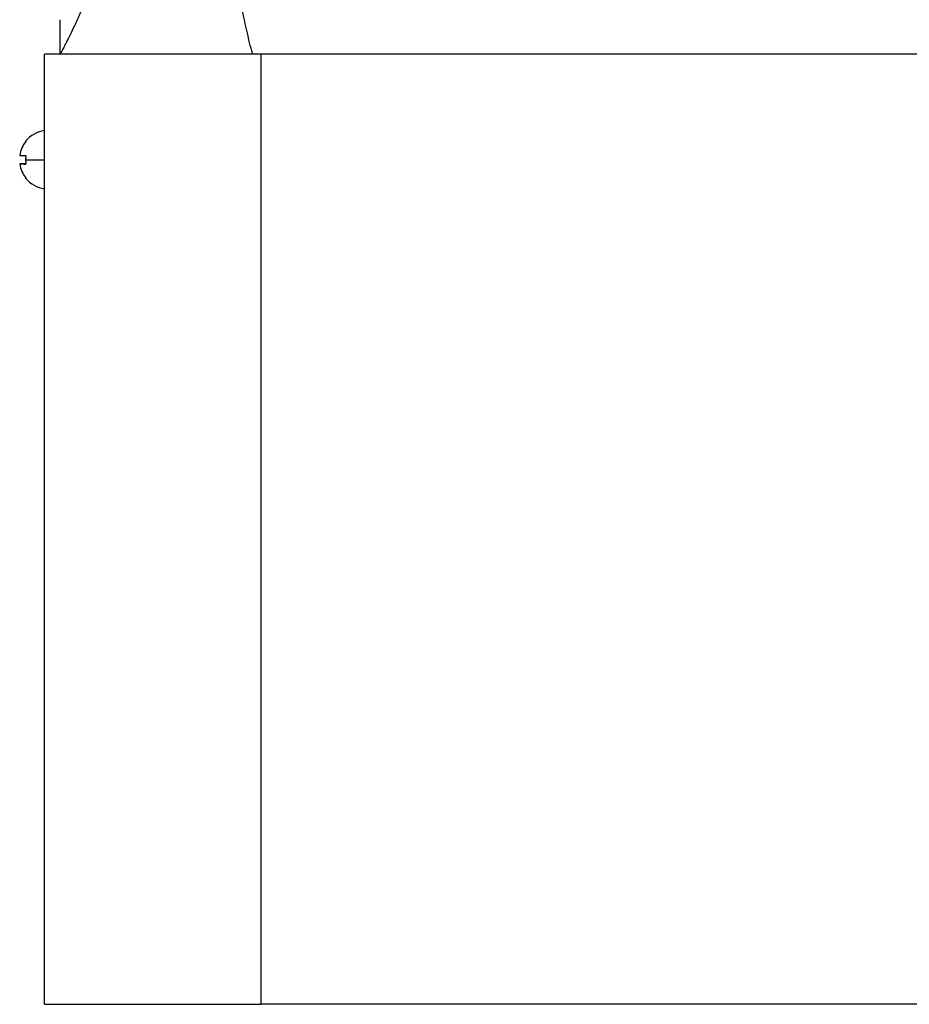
# Model space of a CAD drawing. Header units: millimetres. Extents: x -400 to 1650, y 544 to 1669.
# Tile 8 of 33: x 54 to 138, y 1477 to 1570. Entities that reach past the tile are written whole.
import ezdxf

# ---------------------------------------------------------------- set-up
doc = ezdxf.new("R2010")
doc.units = ezdxf.units.MM

# ---------------------------------------------------------------- blocks, each defined once
blk = doc.blocks.new('Drawing View10')
at = {"color": 7, "linetype": 'Continuous', "lineweight": 25}
for p, q in [((-375.705, -149.553), (-375.705, -59.553)), ((-355.205, -59.553), (-375.705, -59.553)), ((-355.205, -59.553), (-355.205, -149.553)), ((-13.205, -59.553), (-355.205, -59.553)), ((-378.046, -69.149), (-378.047, -69.149)), ((-377.464, -69.949), (-378.047, -69.949)), ((-377.463, -69.956), (-378.047, -69.956)), ((-375.705, -149.553), (-355.205, -149.553)), ((-13.205, -149.553), (-355.205, -149.553))]:
    blk.add_line(p, q, dxfattribs=at)
at = {"color": 7, "linetype": 'Continuous', "lineweight": 25, "flags": 128}
blk.add_lwpolyline([(-377.462, -71.281), (-377.472, -71.29), (-377.479, -71.296), (-377.483, -71.3), (-377.484, -71.303), (-377.483, -71.302), (-377.479, -71.3), (-377.472, -71.295), (-377.462, -71.288)], dxfattribs=at)
at = {"color": 7, "linetype": 'Continuous', "lineweight": 25}
for centre, radius, start, end in [((-375.33, -69.553), 2.776, 97.77582, 140.91097), ((-375.33, -69.549), 2.746, 140.91084, 171.62538), ((-375.33, -69.556), 2.746, 140.91084, 171.62538), ((-377.403, -67.742), 0.101, 216.74305, 234.61146), ((-377.387, -50.966), 18.202, 267.92104, 269.76438), ((-377.387, -88.139), 18.202, 90.23562, 92.07896), ((-373.918, -69.568), 3.567, 173.56236, 180.00399), ((-375.613, 127.068), 196.645, 269.4548, 269.97309), ((-373.926, -69.569), 3.558, 179.9934, 186.44546), ((-375.33, -69.556), 2.746, 188.37462, 219.08916), ((-377.387, -51.766), 18.202, 267.92104, 269.76438), ((-375.33, -69.553), 2.776, 219.08903, 262.22418)]:
    blk.add_arc(centre, radius, start, end, dxfattribs=at)
for points, knots in [([(-367.205, -31.428), (-367.229, -32.702), (-367.275, -35.237), (-367.64, -38.909), (-368.181, -42.387), (-368.854, -45.504), (-369.606, -48.304), (-370.357, -50.664), (-371.091, -52.7), (-371.75, -54.354), (-372.348, -55.744), (-372.852, -56.847), (-373.281, -57.742), (-373.622, -58.427), (-373.884, -58.941), (-374.136, -59.422), (-374.178, -59.501), (-374.205, -59.553)], [0, 0, 0, 0, 0.105707, 0.210416, 0.306913, 0.400595, 0.480777, 0.557458, 0.620739, 0.681034, 0.731462, 0.779709, 0.821303, 0.861486, 0.897722, 0.933187, 1, 1, 1, 1]), ([(-355.972, -59.553), (-356.004, -59.447), (-356.139, -59.008), (-356.505, -57.548), (-357.057, -54.897), (-357.689, -51.008), (-358.33, -46.305), (-358.712, -42.893), (-358.918, -41.053)], [0, 0, 0, 0, 0.017591, 0.073539, 0.240714, 0.450696, 0.703743, 1, 1, 1, 1]), ([(-374.205, -59.553), (-374.205, -59.543), (-374.205, -59.522), (-374.205, -59.354), (-374.205, -59.091), (-374.205, -58.558), (-374.205, -57.616), (-374.205, -56.774), (-374.205, -56.296)], [0, 0, 0, 0, 0.076703, 0.158335, 0.254862, 0.365523, 0.640816, 1, 1, 1, 1])]:
    blk.add_open_spline(points, degree=3, knots=knots, dxfattribs=at)

msp = doc.modelspace()

# ---------------------------------------------------------------- block references
at = {"color": 7, "linetype": 'Continuous', "lineweight": 25}
msp.add_blockref('Drawing View10', (431.569, 1626.087), dxfattribs=at)

doc.saveas('drawing.dxf')
